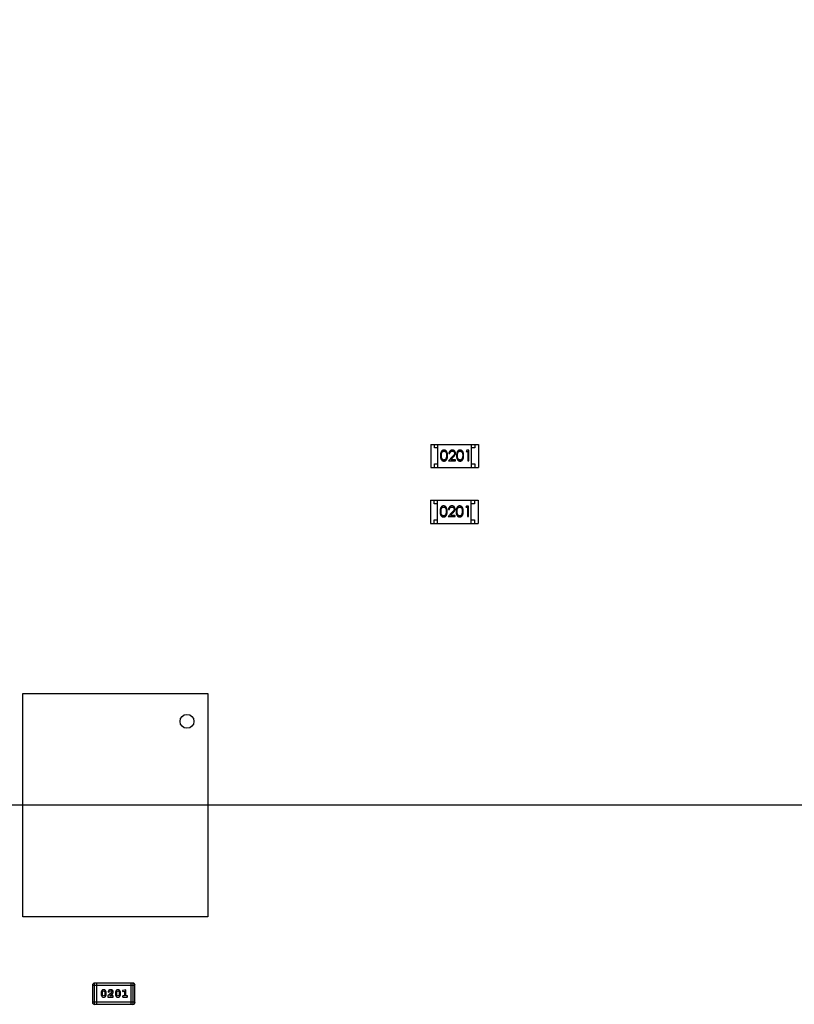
# Model space of a CAD drawing. Header units: inches. Extents: x 246 to 500, y -220 to -17.
# Tile 108 of 118: x 466 to 477, y -131 to -117. Entities that reach past the tile are written whole.
import ezdxf

# ---------------------------------------------------------------- set-up
doc = ezdxf.new("R2010")
doc.units = ezdxf.units.IN
doc.header["$LTSCALE"] = 1.21
doc.header["$MEASUREMENT"] = 0
doc.header["$PDMODE"] = 3
doc.header["$PDSIZE"] = 0.3125
doc.layers.get('0').update_dxf_attribs({"linetype": 'CONTINUOUS'})
doc.layers.get('Defpoints').update_dxf_attribs({"linetype": 'CONTINUOUS'})
doc.layers.add('DIM', color=3, linetype='CONTINUOUS')
doc.styles.get("Standard").update_dxf_attribs({"font": 'txt', "width": 0.8})
doc.dimstyles.get("Standard").update_dxf_attribs({"dimtxt": 0.15625, "dimasz": 0.1875, "dimexe": 0.125, "dimexo": 0.0625, "dimgap": 0.09, "dimtad": 0, "dimtih": 1, "dimtoh": 1, "dimzin": 4, "dimdsep": 46, "dimtxsty": 'Standard', "dimblk": '_FILLED', "dimblk1": '_FILLED', "dimblk2": '_FILLED', "dimcen": 0.09, "dimazin": 1, "dimtp": 0.01, "dimtm": 0.01, "dimtfac": 1, "dimtofl": 0, "dimtmove": 0, "dimatfit": 3, "dimldrblk": '_FILLED', "dimfxl": 1, "dimtolj": 1, "dimtzin": 4, "dimarcsym": 0})

# ---------------------------------------------------------------- blocks, each defined once
blk = doc.blocks.new('_FILLED')
at = {"color": 0, "linetype": 'ByBlock'}
blk.add_solid([(0, 0), (-1, 0.1667), (-1, -0.1667)], dxfattribs=at)
blk = doc.blocks.new('*D60')
at = {"layer": 'Defpoints', "color": 0}
for p in [(481.94, -91.858), (457.69, -127.857), (492.101, -127.857)]:
    blk.add_point(p, dxfattribs=at)
at = {"layer": 'DIM', "color": 0, "lineweight": -2}
for p, q in [((482.003, -91.858), (492.226, -91.858)), ((492.101, -93.858), (492.101, -106.834)), ((492.101, -125.857), (492.101, -112.881)), ((457.752, -127.857), (492.226, -127.857))]:
    blk.add_line(p, q, dxfattribs=at)
at = {"layer": 'DIM', "color": 0, "lineweight": -2, "xscale": 2, "yscale": 2, "zscale": 2}
for p, rotation in [((492.101, -91.858), 90), ((492.101, -127.857), 270)]:
    blk.add_blockref('_FILLED', p, dxfattribs=dict(at, rotation=rotation))
at = {"layer": 'DIM', "color": 0, "insert": (492.101, -109.857), "char_height": 2, "attachment_point": 5, "rotation": 90}
blk.add_mtext('\\A1;36.00', dxfattribs=at)

msp = doc.modelspace()

# ---------------------------------------------------------------- linework, layer by layer
at = {"color": 7, "linetype": 'Continuous'}
for p, q in [((471.856, -122.694), (472.536, -122.694)), ((471.856, -122.694), (471.856, -123.024)), ((471.906, -122.744), (471.906, -122.694)), ((471.956, -122.744), (471.906, -122.744)), ((471.956, -123.024), (471.956, -122.694)), ((472.37, -122.778), (472.361, -122.794)), ((472.361, -122.794), (472.384, -122.794)), ((472.397, -122.778), (472.37, -122.778)), ((472.384, -122.794), (472.384, -122.928)), ((472.397, -122.928), (472.397, -122.778)), ((472.436, -123.024), (472.436, -122.694)), ((472.486, -122.744), (472.436, -122.744)), ((472.486, -122.694), (472.486, -122.744)), ((472.536, -122.694), (472.536, -123.024)), ((472.08, -122.853), (472.074, -122.891)), ((472.165, -122.866), (472.107, -122.928)), ((472.107, -122.928), (472.209, -122.928)), ((472.113, -122.825), (472.126, -122.825)), ((472.139, -122.913), (472.177, -122.873)), ((472.209, -122.913), (472.139, -122.913)), ((472.209, -122.928), (472.209, -122.913)), ((472.311, -122.853), (472.305, -122.891)), ((472.384, -122.928), (472.397, -122.928)), ((471.856, -123.024), (472.536, -123.024)), ((471.906, -122.974), (471.956, -122.974)), ((471.906, -123.024), (471.906, -122.974)), ((472.436, -122.974), (472.486, -122.974)), ((472.486, -122.974), (472.486, -123.024)), ((471.85, -123.494), (472.53, -123.494)), ((471.85, -123.494), (471.85, -123.824)), ((471.9, -123.544), (471.9, -123.494)), ((471.95, -123.824), (471.95, -123.494)), ((472.43, -123.824), (472.43, -123.494)), ((472.48, -123.494), (472.48, -123.544)), ((472.53, -123.494), (472.53, -123.824)), ((471.95, -123.544), (471.9, -123.544)), ((472.107, -123.625), (472.121, -123.625)), ((472.364, -123.578), (472.355, -123.594)), ((472.355, -123.594), (472.378, -123.594)), ((472.392, -123.578), (472.364, -123.578)), ((472.378, -123.594), (472.378, -123.728)), ((472.392, -123.728), (472.392, -123.578)), ((472.48, -123.544), (472.43, -123.544)), ((471.9, -123.774), (471.95, -123.774)), ((471.9, -123.824), (471.9, -123.774)), ((472.075, -123.653), (472.069, -123.691)), ((472.16, -123.666), (472.101, -123.728)), ((472.101, -123.728), (472.203, -123.728)), ((472.134, -123.713), (472.171, -123.673)), ((472.203, -123.713), (472.134, -123.713)), ((472.203, -123.728), (472.203, -123.713)), ((472.305, -123.653), (472.3, -123.691)), ((472.378, -123.728), (472.392, -123.728)), ((472.43, -123.774), (472.48, -123.774)), ((472.48, -123.774), (472.48, -123.824)), ((471.85, -123.824), (472.53, -123.824)), ((466.01, -126.259), (468.66, -126.259)), ((466.01, -129.459), (466.01, -126.259)), ((468.66, -126.259), (468.66, -129.459)), ((468.66, -129.459), (466.01, -129.459)), ((467.585, -130.406), (467.036, -130.406)), ((467.036, -130.711), (467.036, -130.406)), ((467.067, -130.711), (467.067, -130.406)), ((467.554, -130.406), (467.554, -130.711)), ((467.585, -130.406), (467.585, -130.711)), ((467.006, -130.437), (467.615, -130.437)), ((467.006, -130.437), (467.006, -130.681)), ((467.129, -130.547), (467.129, -130.564)), ((467.147, -130.547), (467.154, -130.525)), ((467.147, -130.547), (467.147, -130.564)), ((467.154, -130.525), (467.166, -130.519)), ((467.166, -130.519), (467.179, -130.525)), ((467.179, -130.525), (467.186, -130.547)), ((467.186, -130.564), (467.186, -130.547)), ((467.203, -130.564), (467.203, -130.547)), ((467.282, -130.543), (467.227, -130.588)), ((467.23, -130.531), (467.239, -130.54)), ((467.239, -130.54), (467.247, -130.533)), ((467.247, -130.533), (467.252, -130.525)), ((467.252, -130.525), (467.267, -130.519)), ((467.287, -130.534), (467.282, -130.543)), ((467.334, -130.547), (467.334, -130.564)), ((467.351, -130.547), (467.359, -130.525)), ((467.351, -130.547), (467.351, -130.564)), ((467.359, -130.525), (467.371, -130.519)), ((467.371, -130.519), (467.383, -130.525)), ((467.383, -130.525), (467.391, -130.547)), ((467.391, -130.564), (467.391, -130.547)), ((467.408, -130.564), (467.408, -130.547)), ((467.436, -130.521), (467.444, -130.53)), ((467.444, -130.53), (467.45, -130.529)), ((467.482, -130.502), (467.445, -130.512)), ((467.45, -130.529), (467.465, -130.525)), ((467.465, -130.525), (467.465, -130.59)), ((467.482, -130.59), (467.482, -130.502)), ((467.615, -130.681), (467.615, -130.437)), ((467.615, -130.681), (467.006, -130.681)), ((467.154, -130.586), (467.147, -130.564)), ((467.167, -130.592), (467.154, -130.586)), ((467.179, -130.586), (467.167, -130.592)), ((467.186, -130.564), (467.179, -130.586)), ((467.227, -130.588), (467.227, -130.607)), ((467.227, -130.607), (467.304, -130.607)), ((467.254, -130.59), (467.287, -130.563)), ((467.29, -130.59), (467.254, -130.59)), ((467.295, -130.587), (467.29, -130.59)), ((467.304, -130.607), (467.304, -130.599)), ((467.359, -130.586), (467.351, -130.564)), ((467.371, -130.592), (467.359, -130.586)), ((467.383, -130.586), (467.371, -130.592)), ((467.391, -130.564), (467.383, -130.586)), ((467.465, -130.59), (467.447, -130.59)), ((467.447, -130.607), (467.499, -130.607)), ((467.499, -130.59), (467.482, -130.59)), ((467.036, -130.711), (467.585, -130.711))]:
    msp.add_line(p, q, dxfattribs=at)
msp.add_circle((468.36, -126.659), 0.1, dxfattribs=at)
for centre, start, end in [((467.036, -130.437), 89.9999, 179.9999), ((467.585, -130.437), 359.9999, 89.9999), ((467.036, -130.681), 179.9999, 269.9999), ((467.585, -130.681), 269.9999, 359.9999)]:
    msp.add_arc(centre, 0.0305, start, end, dxfattribs=at)
for points, knots in [([(472.042, -122.775), (472.041, -122.775), (472.038, -122.775), (472.035, -122.775), (472.031, -122.776), (472.028, -122.777), (472.025, -122.778), (472.022, -122.779), (472.019, -122.781), (472.016, -122.783), (472.013, -122.785), (472.01, -122.788), (472.008, -122.79), (472.006, -122.793), (472.003, -122.797), (472.001, -122.8), (472, -122.804), (471.998, -122.808), (471.996, -122.812), (471.995, -122.817), (471.994, -122.822), (471.993, -122.827), (471.992, -122.833), (471.992, -122.84), (471.992, -122.846), (471.992, -122.851), (471.992, -122.854)], [0, 0, 0, 0, 0.033742, 0.066533, 0.099153, 0.13154, 0.164087, 0.196563, 0.229707, 0.263315, 0.297504, 0.331686, 0.366482, 0.4021, 0.438958, 0.476748, 0.515985, 0.556589, 0.599519, 0.645765, 0.695487, 0.748721, 0.805687, 0.866754, 0.931405, 1, 1, 1, 1]), ([(472.005, -122.853), (472.005, -122.851), (472.005, -122.848), (472.005, -122.842), (472.006, -122.837), (472.006, -122.832), (472.007, -122.827), (472.008, -122.823), (472.009, -122.819), (472.01, -122.816), (472.011, -122.813), (472.012, -122.81), (472.014, -122.807), (472.015, -122.805), (472.017, -122.802), (472.019, -122.8), (472.021, -122.798), (472.024, -122.796), (472.028, -122.794), (472.032, -122.792), (472.037, -122.79), (472.041, -122.79), (472.042, -122.79)], [0, 0, 0, 0, 0.073302, 0.142286, 0.206253, 0.266017, 0.321612, 0.372532, 0.419497, 0.462398, 0.502825, 0.541489, 0.579034, 0.615143, 0.650298, 0.684912, 0.718701, 0.752189, 0.817245, 0.879117, 0.939613, 1, 1, 1, 1]), ([(472.094, -122.854), (472.094, -122.851), (472.093, -122.847), (472.093, -122.84), (472.093, -122.834), (472.092, -122.828), (472.091, -122.823), (472.09, -122.818), (472.088, -122.813), (472.087, -122.808), (472.085, -122.804), (472.083, -122.8), (472.081, -122.797), (472.079, -122.794), (472.076, -122.791), (472.074, -122.788), (472.071, -122.785), (472.068, -122.783), (472.065, -122.781), (472.062, -122.779), (472.059, -122.778), (472.056, -122.777), (472.052, -122.776), (472.049, -122.775), (472.045, -122.775), (472.043, -122.775), (472.042, -122.775)], [0, 0, 0, 0, 0.065278, 0.127205, 0.186168, 0.241675, 0.294115, 0.343609, 0.390387, 0.434463, 0.476646, 0.517002, 0.555936, 0.593716, 0.630057, 0.665601, 0.700745, 0.734917, 0.768681, 0.802087, 0.834849, 0.867433, 0.900138, 0.932806, 0.966212, 1, 1, 1, 1]), ([(472.042, -122.79), (472.044, -122.79), (472.047, -122.79), (472.052, -122.792), (472.057, -122.794), (472.06, -122.796), (472.063, -122.798), (472.065, -122.8), (472.067, -122.803), (472.069, -122.805), (472.071, -122.808), (472.072, -122.811), (472.074, -122.814), (472.075, -122.817), (472.076, -122.821), (472.077, -122.825), (472.078, -122.829), (472.079, -122.833), (472.079, -122.838), (472.08, -122.843), (472.08, -122.848), (472.08, -122.852), (472.08, -122.853)], [0, 0, 0, 0, 0.059689, 0.119507, 0.181075, 0.246162, 0.279894, 0.314468, 0.350403, 0.387474, 0.426147, 0.466624, 0.508745, 0.553328, 0.600058, 0.649177, 0.700552, 0.754894, 0.811825, 0.871514, 0.934319, 1, 1, 1, 1]), ([(472.162, -122.775), (472.16, -122.775), (472.157, -122.775), (472.152, -122.775), (472.147, -122.777), (472.143, -122.778), (472.139, -122.78), (472.135, -122.782), (472.131, -122.785), (472.127, -122.789), (472.124, -122.792), (472.121, -122.796), (472.119, -122.8), (472.117, -122.805), (472.115, -122.809), (472.114, -122.814), (472.113, -122.819), (472.113, -122.823), (472.113, -122.825)], [0, 0, 0, 0, 0.06445, 0.126725, 0.187421, 0.247417, 0.306749, 0.366595, 0.427749, 0.490235, 0.553031, 0.614805, 0.676505, 0.738096, 0.801021, 0.864897, 0.931209, 1, 1, 1, 1]), ([(472.126, -122.825), (472.126, -122.823), (472.127, -122.821), (472.127, -122.817), (472.128, -122.813), (472.13, -122.81), (472.131, -122.807), (472.133, -122.804), (472.135, -122.801), (472.137, -122.799), (472.14, -122.797), (472.142, -122.795), (472.145, -122.794), (472.148, -122.792), (472.151, -122.791), (472.154, -122.791), (472.158, -122.79), (472.16, -122.79), (472.161, -122.79)], [0, 0, 0, 0, 0.073648, 0.143686, 0.210962, 0.275557, 0.338064, 0.399311, 0.4594, 0.51934, 0.579024, 0.637809, 0.695959, 0.754122, 0.813113, 0.873453, 0.935561, 1, 1, 1, 1]), ([(472.161, -122.79), (472.162, -122.79), (472.164, -122.79), (472.168, -122.791), (472.171, -122.791), (472.174, -122.792), (472.177, -122.793), (472.179, -122.795), (472.182, -122.797), (472.184, -122.799), (472.186, -122.801), (472.188, -122.804), (472.19, -122.806), (472.191, -122.809), (472.192, -122.812), (472.193, -122.814), (472.193, -122.817), (472.194, -122.819), (472.194, -122.82)], [0, 0, 0, 0, 0.068027, 0.133505, 0.19695, 0.26027, 0.322741, 0.384982, 0.448465, 0.513424, 0.578224, 0.640011, 0.700094, 0.760067, 0.819012, 0.877878, 0.938035, 1, 1, 1, 1]), ([(472.207, -122.819), (472.207, -122.818), (472.207, -122.815), (472.206, -122.811), (472.205, -122.806), (472.204, -122.802), (472.202, -122.799), (472.2, -122.795), (472.197, -122.791), (472.195, -122.788), (472.191, -122.785), (472.188, -122.782), (472.184, -122.78), (472.18, -122.778), (472.176, -122.776), (472.171, -122.775), (472.167, -122.775), (472.163, -122.775), (472.162, -122.775)], [0, 0, 0, 0, 0.06271, 0.123347, 0.183401, 0.242828, 0.302097, 0.36242, 0.423725, 0.487032, 0.550491, 0.612709, 0.674265, 0.73617, 0.799211, 0.863483, 0.930525, 1, 1, 1, 1]), ([(472.273, -122.775), (472.271, -122.775), (472.269, -122.775), (472.266, -122.775), (472.262, -122.776), (472.259, -122.777), (472.256, -122.778), (472.253, -122.779), (472.25, -122.781), (472.247, -122.783), (472.244, -122.785), (472.241, -122.788), (472.239, -122.79), (472.236, -122.793), (472.234, -122.797), (472.232, -122.8), (472.23, -122.804), (472.229, -122.808), (472.227, -122.812), (472.226, -122.817), (472.225, -122.822), (472.224, -122.827), (472.223, -122.833), (472.223, -122.84), (472.222, -122.846), (472.222, -122.851), (472.222, -122.854)], [0, 0, 0, 0, 0.033742, 0.066533, 0.099153, 0.13154, 0.164087, 0.196563, 0.229707, 0.263315, 0.297504, 0.331686, 0.366482, 0.4021, 0.438958, 0.476748, 0.515985, 0.556589, 0.599519, 0.645765, 0.695487, 0.748721, 0.805687, 0.866754, 0.931405, 1, 1, 1, 1]), ([(472.236, -122.853), (472.236, -122.851), (472.236, -122.848), (472.236, -122.842), (472.237, -122.837), (472.237, -122.832), (472.238, -122.827), (472.238, -122.823), (472.239, -122.819), (472.24, -122.816), (472.242, -122.813), (472.243, -122.81), (472.245, -122.807), (472.246, -122.805), (472.248, -122.802), (472.25, -122.8), (472.252, -122.798), (472.255, -122.796), (472.258, -122.794), (472.263, -122.792), (472.268, -122.79), (472.271, -122.79), (472.273, -122.79)], [0, 0, 0, 0, 0.073302, 0.142286, 0.206253, 0.266017, 0.321612, 0.372532, 0.419497, 0.462398, 0.502825, 0.541489, 0.579034, 0.615143, 0.650298, 0.684912, 0.718701, 0.752189, 0.817245, 0.879117, 0.939613, 1, 1, 1, 1]), ([(472.324, -122.854), (472.324, -122.851), (472.324, -122.847), (472.324, -122.84), (472.323, -122.834), (472.323, -122.828), (472.322, -122.823), (472.321, -122.818), (472.319, -122.813), (472.318, -122.808), (472.316, -122.804), (472.314, -122.8), (472.312, -122.797), (472.309, -122.794), (472.307, -122.791), (472.305, -122.788), (472.302, -122.785), (472.299, -122.783), (472.296, -122.781), (472.293, -122.779), (472.29, -122.778), (472.286, -122.777), (472.283, -122.776), (472.28, -122.775), (472.276, -122.775), (472.274, -122.775), (472.273, -122.775)], [0, 0, 0, 0, 0.065278, 0.127205, 0.186168, 0.241675, 0.294115, 0.343609, 0.390387, 0.434463, 0.476646, 0.517002, 0.555936, 0.593716, 0.630057, 0.665601, 0.700745, 0.734917, 0.768681, 0.802087, 0.834849, 0.867433, 0.900138, 0.932806, 0.966212, 1, 1, 1, 1]), ([(472.273, -122.79), (472.275, -122.79), (472.278, -122.79), (472.283, -122.792), (472.287, -122.794), (472.291, -122.796), (472.294, -122.798), (472.296, -122.8), (472.298, -122.803), (472.3, -122.805), (472.302, -122.808), (472.303, -122.811), (472.305, -122.814), (472.306, -122.817), (472.307, -122.821), (472.308, -122.825), (472.309, -122.829), (472.31, -122.833), (472.31, -122.838), (472.311, -122.843), (472.311, -122.848), (472.311, -122.852), (472.311, -122.853)], [0, 0, 0, 0, 0.059689, 0.119507, 0.181075, 0.246162, 0.279894, 0.314468, 0.350403, 0.387474, 0.426147, 0.466624, 0.508745, 0.553328, 0.600058, 0.649177, 0.700552, 0.754894, 0.811825, 0.871514, 0.934319, 1, 1, 1, 1]), ([(471.992, -122.854), (471.992, -122.856), (471.992, -122.861), (471.992, -122.867), (471.992, -122.874), (471.993, -122.88), (471.994, -122.885), (471.995, -122.89), (471.997, -122.895), (471.998, -122.899), (472, -122.903), (472.002, -122.907), (472.004, -122.911), (472.006, -122.914), (472.008, -122.917), (472.011, -122.919), (472.013, -122.922), (472.016, -122.924), (472.019, -122.926), (472.022, -122.928), (472.025, -122.929), (472.028, -122.93), (472.031, -122.931), (472.035, -122.932), (472.038, -122.932), (472.041, -122.932), (472.042, -122.932)], [0, 0, 0, 0, 0.068113, 0.132564, 0.193427, 0.250218, 0.303569, 0.353576, 0.400235, 0.443586, 0.484619, 0.524292, 0.56238, 0.599049, 0.63494, 0.669782, 0.704009, 0.737842, 0.771098, 0.803896, 0.836415, 0.868639, 0.900715, 0.933378, 0.966213, 1, 1, 1, 1]), ([(472.042, -122.917), (472.041, -122.917), (472.037, -122.917), (472.032, -122.915), (472.028, -122.913), (472.024, -122.911), (472.021, -122.909), (472.019, -122.907), (472.017, -122.905), (472.015, -122.902), (472.014, -122.9), (472.012, -122.897), (472.011, -122.894), (472.01, -122.891), (472.009, -122.888), (472.008, -122.884), (472.007, -122.88), (472.006, -122.875), (472.006, -122.87), (472.005, -122.865), (472.005, -122.859), (472.005, -122.855), (472.005, -122.853)], [0, 0, 0, 0, 0.060034, 0.120278, 0.182348, 0.247919, 0.281641, 0.315701, 0.350322, 0.385703, 0.421819, 0.459196, 0.497866, 0.538301, 0.58121, 0.628183, 0.679403, 0.734699, 0.794074, 0.858416, 0.927049, 1, 1, 1, 1]), ([(472.042, -122.932), (472.043, -122.932), (472.045, -122.932), (472.049, -122.932), (472.052, -122.931), (472.056, -122.93), (472.059, -122.929), (472.062, -122.928), (472.065, -122.926), (472.068, -122.924), (472.071, -122.922), (472.074, -122.919), (472.076, -122.916), (472.079, -122.913), (472.081, -122.91), (472.083, -122.906), (472.085, -122.903), (472.087, -122.899), (472.089, -122.894), (472.09, -122.889), (472.091, -122.884), (472.092, -122.879), (472.093, -122.873), (472.093, -122.867), (472.093, -122.86), (472.094, -122.856), (472.094, -122.854)], [0, 0, 0, 0, 0.033824, 0.067298, 0.10028, 0.133019, 0.165736, 0.198792, 0.232372, 0.266409, 0.301016, 0.336196, 0.371972, 0.408574, 0.446394, 0.485225, 0.525372, 0.567224, 0.611081, 0.65775, 0.70702, 0.759235, 0.814484, 0.873227, 0.934937, 1, 1, 1, 1]), ([(472.074, -122.891), (472.074, -122.892), (472.073, -122.894), (472.072, -122.897), (472.07, -122.9), (472.069, -122.902), (472.067, -122.905), (472.065, -122.907), (472.063, -122.909), (472.06, -122.911), (472.057, -122.913), (472.052, -122.915), (472.047, -122.917), (472.044, -122.917), (472.042, -122.917)], [0, 0, 0, 0, 0.075949, 0.148549, 0.218996, 0.286119, 0.351826, 0.416074, 0.478265, 0.540325, 0.660405, 0.774606, 0.887187, 1, 1, 1, 1]), ([(472.194, -122.82), (472.194, -122.822), (472.193, -122.825), (472.192, -122.83), (472.191, -122.835), (472.189, -122.839), (472.187, -122.842), (472.185, -122.844), (472.182, -122.847), (472.18, -122.851), (472.177, -122.854), (472.173, -122.858), (472.169, -122.862), (472.167, -122.865), (472.165, -122.866)], [0, 0, 0, 0, 0.088014, 0.174976, 0.2638, 0.355443, 0.406413, 0.465519, 0.533076, 0.609353, 0.693899, 0.787171, 0.889197, 1, 1, 1, 1]), ([(472.177, -122.873), (472.178, -122.872), (472.181, -122.869), (472.185, -122.864), (472.188, -122.86), (472.192, -122.856), (472.194, -122.853), (472.197, -122.849), (472.199, -122.846), (472.201, -122.842), (472.204, -122.837), (472.206, -122.832), (472.207, -122.825), (472.207, -122.821), (472.207, -122.819)], [0, 0, 0, 0, 0.09953, 0.192079, 0.277712, 0.357454, 0.429648, 0.495771, 0.555538, 0.608657, 0.707578, 0.804328, 0.901298, 1, 1, 1, 1]), ([(472.222, -122.854), (472.222, -122.856), (472.222, -122.861), (472.223, -122.867), (472.223, -122.874), (472.224, -122.88), (472.225, -122.885), (472.226, -122.89), (472.227, -122.895), (472.229, -122.899), (472.23, -122.903), (472.232, -122.907), (472.234, -122.911), (472.237, -122.914), (472.239, -122.917), (472.241, -122.919), (472.244, -122.922), (472.247, -122.924), (472.25, -122.926), (472.253, -122.928), (472.256, -122.929), (472.259, -122.93), (472.262, -122.931), (472.266, -122.932), (472.269, -122.932), (472.271, -122.932), (472.273, -122.932)], [0, 0, 0, 0, 0.068113, 0.132564, 0.193427, 0.250218, 0.303569, 0.353576, 0.400235, 0.443586, 0.484619, 0.524292, 0.56238, 0.599049, 0.63494, 0.669782, 0.704009, 0.737842, 0.771098, 0.803896, 0.836415, 0.868639, 0.900715, 0.933378, 0.966213, 1, 1, 1, 1]), ([(472.273, -122.917), (472.271, -122.917), (472.268, -122.917), (472.263, -122.915), (472.258, -122.913), (472.255, -122.911), (472.252, -122.909), (472.25, -122.907), (472.248, -122.905), (472.246, -122.902), (472.244, -122.9), (472.243, -122.897), (472.242, -122.894), (472.24, -122.891), (472.239, -122.888), (472.238, -122.884), (472.238, -122.88), (472.237, -122.875), (472.237, -122.87), (472.236, -122.865), (472.236, -122.859), (472.236, -122.855), (472.236, -122.853)], [0, 0, 0, 0, 0.060034, 0.120278, 0.182348, 0.247919, 0.281641, 0.315701, 0.350322, 0.385703, 0.421819, 0.459196, 0.497866, 0.538301, 0.58121, 0.628183, 0.679403, 0.734699, 0.794074, 0.858416, 0.927049, 1, 1, 1, 1]), ([(472.273, -122.932), (472.274, -122.932), (472.276, -122.932), (472.28, -122.932), (472.283, -122.931), (472.286, -122.93), (472.29, -122.929), (472.293, -122.928), (472.296, -122.926), (472.299, -122.924), (472.302, -122.922), (472.305, -122.919), (472.307, -122.916), (472.31, -122.913), (472.312, -122.91), (472.314, -122.906), (472.316, -122.903), (472.318, -122.899), (472.319, -122.894), (472.321, -122.889), (472.322, -122.884), (472.323, -122.879), (472.323, -122.873), (472.324, -122.867), (472.324, -122.86), (472.324, -122.856), (472.324, -122.854)], [0, 0, 0, 0, 0.033824, 0.067298, 0.10028, 0.133019, 0.165736, 0.198792, 0.232372, 0.266409, 0.301016, 0.336196, 0.371972, 0.408574, 0.446394, 0.485225, 0.525372, 0.567224, 0.611081, 0.65775, 0.70702, 0.759235, 0.814484, 0.873227, 0.934937, 1, 1, 1, 1]), ([(472.305, -122.891), (472.305, -122.892), (472.304, -122.894), (472.303, -122.897), (472.301, -122.9), (472.3, -122.902), (472.298, -122.905), (472.296, -122.907), (472.294, -122.909), (472.291, -122.911), (472.288, -122.913), (472.283, -122.915), (472.278, -122.917), (472.275, -122.917), (472.273, -122.917)], [0, 0, 0, 0, 0.075949, 0.148549, 0.218996, 0.286119, 0.351826, 0.416074, 0.478265, 0.540325, 0.660405, 0.774606, 0.887187, 1, 1, 1, 1]), ([(472.036, -123.575), (472.035, -123.575), (472.033, -123.575), (472.029, -123.575), (472.026, -123.576), (472.023, -123.577), (472.019, -123.578), (472.016, -123.579), (472.013, -123.581), (472.01, -123.583), (472.007, -123.585), (472.005, -123.588), (472.002, -123.59), (472, -123.593), (471.998, -123.597), (471.996, -123.6), (471.994, -123.604), (471.992, -123.608), (471.991, -123.612), (471.99, -123.617), (471.988, -123.622), (471.988, -123.627), (471.987, -123.633), (471.986, -123.64), (471.986, -123.646), (471.986, -123.651), (471.986, -123.654)], [0, 0, 0, 0, 0.033742, 0.066533, 0.099153, 0.13154, 0.164087, 0.196563, 0.229707, 0.263315, 0.297504, 0.331686, 0.366482, 0.4021, 0.438958, 0.476748, 0.515985, 0.556589, 0.599519, 0.645765, 0.695487, 0.748721, 0.805687, 0.866754, 0.931405, 1, 1, 1, 1]), ([(472, -123.653), (472, -123.651), (472, -123.648), (472, -123.642), (472, -123.637), (472.001, -123.632), (472.001, -123.627), (472.002, -123.623), (472.003, -123.619), (472.004, -123.616), (472.005, -123.613), (472.007, -123.61), (472.008, -123.607), (472.01, -123.605), (472.012, -123.602), (472.013, -123.6), (472.016, -123.598), (472.018, -123.596), (472.022, -123.594), (472.027, -123.592), (472.032, -123.59), (472.035, -123.59), (472.037, -123.59)], [0, 0, 0, 0, 0.073302, 0.142286, 0.206253, 0.266017, 0.321612, 0.372532, 0.419497, 0.462398, 0.502825, 0.541489, 0.579034, 0.615143, 0.650298, 0.684912, 0.718701, 0.752189, 0.817245, 0.879117, 0.939613, 1, 1, 1, 1]), ([(472.088, -123.654), (472.088, -123.651), (472.088, -123.647), (472.088, -123.64), (472.087, -123.634), (472.086, -123.628), (472.085, -123.623), (472.084, -123.618), (472.083, -123.613), (472.081, -123.608), (472.079, -123.604), (472.078, -123.6), (472.075, -123.597), (472.073, -123.594), (472.071, -123.591), (472.068, -123.588), (472.065, -123.585), (472.063, -123.583), (472.06, -123.581), (472.057, -123.579), (472.053, -123.578), (472.05, -123.577), (472.047, -123.576), (472.043, -123.575), (472.04, -123.575), (472.037, -123.575), (472.036, -123.575)], [0, 0, 0, 0, 0.065278, 0.127205, 0.186168, 0.241675, 0.294115, 0.343609, 0.390387, 0.434463, 0.476646, 0.517002, 0.555936, 0.593716, 0.630057, 0.665601, 0.700745, 0.734917, 0.768681, 0.802087, 0.834849, 0.867433, 0.900138, 0.932806, 0.966212, 1, 1, 1, 1]), ([(472.037, -123.59), (472.038, -123.59), (472.042, -123.59), (472.046, -123.592), (472.051, -123.594), (472.055, -123.596), (472.058, -123.598), (472.06, -123.6), (472.062, -123.603), (472.064, -123.605), (472.065, -123.608), (472.067, -123.611), (472.068, -123.614), (472.07, -123.617), (472.071, -123.621), (472.072, -123.625), (472.073, -123.629), (472.073, -123.633), (472.074, -123.638), (472.074, -123.643), (472.074, -123.648), (472.075, -123.652), (472.075, -123.653)], [0, 0, 0, 0, 0.059689, 0.119507, 0.181075, 0.246162, 0.279894, 0.314468, 0.350403, 0.387474, 0.426147, 0.466624, 0.508745, 0.553328, 0.600058, 0.649177, 0.700552, 0.754894, 0.811825, 0.871514, 0.934319, 1, 1, 1, 1]), ([(472.156, -123.575), (472.154, -123.575), (472.151, -123.575), (472.146, -123.575), (472.142, -123.577), (472.137, -123.578), (472.133, -123.58), (472.129, -123.582), (472.125, -123.585), (472.122, -123.589), (472.118, -123.592), (472.116, -123.596), (472.113, -123.6), (472.111, -123.605), (472.109, -123.609), (472.108, -123.614), (472.108, -123.619), (472.107, -123.623), (472.107, -123.625)], [0, 0, 0, 0, 0.06445, 0.126725, 0.187421, 0.247417, 0.306749, 0.366595, 0.427749, 0.490235, 0.553031, 0.614805, 0.676505, 0.738096, 0.801021, 0.864897, 0.931209, 1, 1, 1, 1]), ([(472.121, -123.625), (472.121, -123.623), (472.121, -123.621), (472.122, -123.617), (472.123, -123.613), (472.124, -123.61), (472.126, -123.607), (472.127, -123.604), (472.129, -123.601), (472.132, -123.599), (472.134, -123.597), (472.137, -123.595), (472.139, -123.594), (472.142, -123.592), (472.145, -123.591), (472.149, -123.591), (472.152, -123.59), (472.154, -123.59), (472.155, -123.59)], [0, 0, 0, 0, 0.073648, 0.143686, 0.210962, 0.275557, 0.338064, 0.399311, 0.4594, 0.51934, 0.579024, 0.637809, 0.695959, 0.754122, 0.813113, 0.873453, 0.935561, 1, 1, 1, 1]), ([(472.155, -123.59), (472.157, -123.59), (472.159, -123.59), (472.162, -123.591), (472.165, -123.591), (472.168, -123.592), (472.171, -123.593), (472.174, -123.595), (472.176, -123.597), (472.179, -123.599), (472.181, -123.601), (472.183, -123.604), (472.184, -123.606), (472.186, -123.609), (472.187, -123.612), (472.187, -123.614), (472.188, -123.617), (472.188, -123.619), (472.188, -123.62)], [0, 0, 0, 0, 0.068027, 0.133505, 0.19695, 0.26027, 0.322741, 0.384982, 0.448465, 0.513424, 0.578224, 0.640011, 0.700094, 0.760067, 0.819012, 0.877878, 0.938035, 1, 1, 1, 1]), ([(472.201, -123.619), (472.201, -123.618), (472.201, -123.615), (472.201, -123.611), (472.2, -123.606), (472.198, -123.602), (472.197, -123.598), (472.194, -123.595), (472.192, -123.591), (472.189, -123.588), (472.186, -123.585), (472.182, -123.582), (472.178, -123.58), (472.175, -123.578), (472.17, -123.576), (472.166, -123.575), (472.161, -123.575), (472.158, -123.575), (472.156, -123.575)], [0, 0, 0, 0, 0.06271, 0.123347, 0.183401, 0.242828, 0.302097, 0.36242, 0.423725, 0.487032, 0.550491, 0.612709, 0.674265, 0.73617, 0.799211, 0.863483, 0.930525, 1, 1, 1, 1]), ([(472.188, -123.62), (472.188, -123.622), (472.188, -123.625), (472.187, -123.63), (472.185, -123.635), (472.183, -123.639), (472.181, -123.642), (472.179, -123.644), (472.177, -123.647), (472.174, -123.651), (472.171, -123.654), (472.168, -123.658), (472.164, -123.662), (472.161, -123.665), (472.16, -123.666)], [0, 0, 0, 0, 0.088014, 0.174976, 0.2638, 0.355443, 0.406413, 0.465519, 0.533076, 0.609353, 0.693899, 0.787171, 0.889197, 1, 1, 1, 1]), ([(472.171, -123.673), (472.173, -123.671), (472.175, -123.669), (472.179, -123.664), (472.183, -123.66), (472.186, -123.656), (472.189, -123.653), (472.191, -123.649), (472.193, -123.646), (472.196, -123.642), (472.198, -123.637), (472.2, -123.632), (472.201, -123.625), (472.201, -123.621), (472.201, -123.619)], [0, 0, 0, 0, 0.09953, 0.192079, 0.277712, 0.357454, 0.429648, 0.495771, 0.555538, 0.608657, 0.707578, 0.804328, 0.901298, 1, 1, 1, 1]), ([(472.267, -123.575), (472.266, -123.575), (472.264, -123.575), (472.26, -123.575), (472.257, -123.576), (472.253, -123.577), (472.25, -123.578), (472.247, -123.579), (472.244, -123.581), (472.241, -123.583), (472.238, -123.585), (472.236, -123.588), (472.233, -123.59), (472.231, -123.593), (472.229, -123.597), (472.227, -123.6), (472.225, -123.604), (472.223, -123.608), (472.222, -123.612), (472.22, -123.617), (472.219, -123.622), (472.218, -123.627), (472.218, -123.633), (472.217, -123.64), (472.217, -123.646), (472.217, -123.651), (472.217, -123.654)], [0, 0, 0, 0, 0.033742, 0.066533, 0.099153, 0.13154, 0.164087, 0.196563, 0.229707, 0.263315, 0.297504, 0.331686, 0.366482, 0.4021, 0.438958, 0.476748, 0.515985, 0.556589, 0.599519, 0.645765, 0.695487, 0.748721, 0.805687, 0.866754, 0.931405, 1, 1, 1, 1]), ([(472.23, -123.653), (472.23, -123.651), (472.23, -123.648), (472.231, -123.642), (472.231, -123.637), (472.231, -123.632), (472.232, -123.627), (472.233, -123.623), (472.234, -123.619), (472.235, -123.616), (472.236, -123.613), (472.237, -123.61), (472.239, -123.607), (472.241, -123.605), (472.242, -123.602), (472.244, -123.6), (472.246, -123.598), (472.249, -123.596), (472.253, -123.594), (472.258, -123.592), (472.262, -123.59), (472.266, -123.59), (472.267, -123.59)], [0, 0, 0, 0, 0.073302, 0.142286, 0.206253, 0.266017, 0.321612, 0.372532, 0.419497, 0.462398, 0.502825, 0.541489, 0.579034, 0.615143, 0.650298, 0.684912, 0.718701, 0.752189, 0.817245, 0.879117, 0.939613, 1, 1, 1, 1]), ([(472.319, -123.654), (472.319, -123.651), (472.319, -123.647), (472.318, -123.64), (472.318, -123.634), (472.317, -123.628), (472.316, -123.623), (472.315, -123.618), (472.314, -123.613), (472.312, -123.608), (472.31, -123.604), (472.308, -123.6), (472.306, -123.597), (472.304, -123.594), (472.302, -123.591), (472.299, -123.588), (472.296, -123.585), (472.293, -123.583), (472.29, -123.581), (472.287, -123.579), (472.284, -123.578), (472.281, -123.577), (472.278, -123.576), (472.274, -123.575), (472.271, -123.575), (472.268, -123.575), (472.267, -123.575)], [0, 0, 0, 0, 0.065278, 0.127205, 0.186168, 0.241675, 0.294115, 0.343609, 0.390387, 0.434463, 0.476646, 0.517002, 0.555936, 0.593716, 0.630057, 0.665601, 0.700745, 0.734917, 0.768681, 0.802087, 0.834849, 0.867433, 0.900138, 0.932806, 0.966212, 1, 1, 1, 1]), ([(472.267, -123.59), (472.269, -123.59), (472.272, -123.59), (472.277, -123.592), (472.282, -123.594), (472.286, -123.596), (472.289, -123.598), (472.291, -123.6), (472.293, -123.603), (472.294, -123.605), (472.296, -123.608), (472.298, -123.611), (472.299, -123.614), (472.3, -123.617), (472.301, -123.621), (472.303, -123.625), (472.303, -123.629), (472.304, -123.633), (472.305, -123.638), (472.305, -123.643), (472.305, -123.648), (472.305, -123.652), (472.305, -123.653)], [0, 0, 0, 0, 0.059689, 0.119507, 0.181075, 0.246162, 0.279894, 0.314468, 0.350403, 0.387474, 0.426147, 0.466624, 0.508745, 0.553328, 0.600058, 0.649177, 0.700552, 0.754894, 0.811825, 0.871514, 0.934319, 1, 1, 1, 1]), ([(471.986, -123.654), (471.986, -123.656), (471.986, -123.661), (471.986, -123.667), (471.987, -123.674), (471.988, -123.68), (471.989, -123.685), (471.99, -123.69), (471.991, -123.695), (471.992, -123.699), (471.994, -123.703), (471.996, -123.707), (471.998, -123.711), (472, -123.714), (472.003, -123.717), (472.005, -123.719), (472.008, -123.722), (472.01, -123.724), (472.013, -123.726), (472.016, -123.728), (472.019, -123.729), (472.023, -123.73), (472.026, -123.731), (472.029, -123.732), (472.033, -123.732), (472.035, -123.732), (472.036, -123.732)], [0, 0, 0, 0, 0.068113, 0.132564, 0.193427, 0.250218, 0.303569, 0.353576, 0.400235, 0.443586, 0.484619, 0.524292, 0.56238, 0.599049, 0.63494, 0.669782, 0.704009, 0.737842, 0.771098, 0.803896, 0.836415, 0.868639, 0.900715, 0.933378, 0.966213, 1, 1, 1, 1]), ([(472.037, -123.717), (472.035, -123.717), (472.032, -123.717), (472.027, -123.715), (472.022, -123.713), (472.018, -123.711), (472.016, -123.709), (472.013, -123.707), (472.012, -123.705), (472.01, -123.702), (472.008, -123.7), (472.007, -123.697), (472.005, -123.694), (472.004, -123.691), (472.003, -123.688), (472.002, -123.684), (472.001, -123.68), (472.001, -123.675), (472, -123.67), (472, -123.665), (472, -123.659), (472, -123.655), (472, -123.653)], [0, 0, 0, 0, 0.060034, 0.120278, 0.182348, 0.247919, 0.281641, 0.315701, 0.350322, 0.385703, 0.421819, 0.459196, 0.497866, 0.538301, 0.58121, 0.628183, 0.679403, 0.734699, 0.794074, 0.858416, 0.927049, 1, 1, 1, 1]), ([(472.036, -123.732), (472.037, -123.732), (472.04, -123.732), (472.043, -123.732), (472.047, -123.731), (472.05, -123.73), (472.053, -123.729), (472.057, -123.728), (472.06, -123.726), (472.063, -123.724), (472.066, -123.722), (472.068, -123.719), (472.071, -123.716), (472.073, -123.713), (472.076, -123.71), (472.078, -123.706), (472.08, -123.703), (472.081, -123.698), (472.083, -123.694), (472.084, -123.689), (472.085, -123.684), (472.086, -123.679), (472.087, -123.673), (472.088, -123.667), (472.088, -123.66), (472.088, -123.656), (472.088, -123.654)], [0, 0, 0, 0, 0.033824, 0.067298, 0.10028, 0.133019, 0.165736, 0.198792, 0.232372, 0.266409, 0.301016, 0.336196, 0.371972, 0.408574, 0.446394, 0.485225, 0.525372, 0.567224, 0.611081, 0.65775, 0.70702, 0.759235, 0.814484, 0.873227, 0.934937, 1, 1, 1, 1]), ([(472.069, -123.691), (472.068, -123.692), (472.068, -123.694), (472.066, -123.697), (472.065, -123.7), (472.063, -123.702), (472.062, -123.705), (472.06, -123.707), (472.058, -123.709), (472.055, -123.711), (472.051, -123.713), (472.047, -123.715), (472.042, -123.717), (472.038, -123.717), (472.037, -123.717)], [0, 0, 0, 0, 0.075949, 0.148549, 0.218996, 0.286119, 0.351826, 0.416074, 0.478265, 0.540325, 0.660405, 0.774606, 0.887187, 1, 1, 1, 1]), ([(472.217, -123.654), (472.217, -123.656), (472.217, -123.661), (472.217, -123.667), (472.218, -123.674), (472.218, -123.68), (472.219, -123.685), (472.22, -123.69), (472.222, -123.695), (472.223, -123.699), (472.225, -123.703), (472.227, -123.707), (472.229, -123.711), (472.231, -123.714), (472.233, -123.717), (472.236, -123.719), (472.238, -123.722), (472.241, -123.724), (472.244, -123.726), (472.247, -123.728), (472.25, -123.729), (472.253, -123.73), (472.257, -123.731), (472.26, -123.732), (472.264, -123.732), (472.266, -123.732), (472.267, -123.732)], [0, 0, 0, 0, 0.068113, 0.132564, 0.193427, 0.250218, 0.303569, 0.353576, 0.400235, 0.443586, 0.484619, 0.524292, 0.56238, 0.599049, 0.63494, 0.669782, 0.704009, 0.737842, 0.771098, 0.803896, 0.836415, 0.868639, 0.900715, 0.933378, 0.966213, 1, 1, 1, 1]), ([(472.267, -123.717), (472.266, -123.717), (472.263, -123.717), (472.258, -123.715), (472.253, -123.713), (472.249, -123.711), (472.246, -123.709), (472.244, -123.707), (472.242, -123.705), (472.241, -123.702), (472.239, -123.7), (472.237, -123.697), (472.236, -123.694), (472.235, -123.691), (472.234, -123.688), (472.233, -123.684), (472.232, -123.68), (472.231, -123.675), (472.231, -123.67), (472.231, -123.665), (472.23, -123.659), (472.23, -123.655), (472.23, -123.653)], [0, 0, 0, 0, 0.060034, 0.120278, 0.182348, 0.247919, 0.281641, 0.315701, 0.350322, 0.385703, 0.421819, 0.459196, 0.497866, 0.538301, 0.58121, 0.628183, 0.679403, 0.734699, 0.794074, 0.858416, 0.927049, 1, 1, 1, 1]), ([(472.267, -123.732), (472.268, -123.732), (472.271, -123.732), (472.274, -123.732), (472.278, -123.731), (472.281, -123.73), (472.284, -123.729), (472.287, -123.728), (472.29, -123.726), (472.293, -123.724), (472.296, -123.722), (472.299, -123.719), (472.302, -123.716), (472.304, -123.713), (472.306, -123.71), (472.308, -123.706), (472.31, -123.703), (472.312, -123.698), (472.314, -123.694), (472.315, -123.689), (472.316, -123.684), (472.317, -123.679), (472.318, -123.673), (472.318, -123.667), (472.319, -123.66), (472.319, -123.656), (472.319, -123.654)], [0, 0, 0, 0, 0.033824, 0.067298, 0.10028, 0.133019, 0.165736, 0.198792, 0.232372, 0.266409, 0.301016, 0.336196, 0.371972, 0.408574, 0.446394, 0.485225, 0.525372, 0.567224, 0.611081, 0.65775, 0.70702, 0.759235, 0.814484, 0.873227, 0.934937, 1, 1, 1, 1]), ([(472.3, -123.691), (472.299, -123.692), (472.299, -123.694), (472.297, -123.697), (472.296, -123.7), (472.294, -123.702), (472.292, -123.705), (472.291, -123.707), (472.289, -123.709), (472.286, -123.711), (472.282, -123.713), (472.277, -123.715), (472.272, -123.717), (472.269, -123.717), (472.267, -123.717)], [0, 0, 0, 0, 0.075949, 0.148549, 0.218996, 0.286119, 0.351826, 0.416074, 0.478265, 0.540325, 0.660405, 0.774606, 0.887187, 1, 1, 1, 1]), ([(467.166, -130.502), (467.165, -130.502), (467.162, -130.502), (467.158, -130.503), (467.154, -130.504), (467.151, -130.505), (467.147, -130.508), (467.144, -130.51), (467.141, -130.513), (467.139, -130.516), (467.137, -130.52), (467.135, -130.524), (467.133, -130.527), (467.132, -130.531), (467.131, -130.535), (467.13, -130.539), (467.13, -130.543), (467.129, -130.545), (467.129, -130.547)], [0, 0, 0, 0, 0.06692, 0.130834, 0.19258, 0.252759, 0.312631, 0.373411, 0.436359, 0.501894, 0.568244, 0.632472, 0.69556, 0.757163, 0.818592, 0.878885, 0.939235, 1, 1, 1, 1]), ([(467.203, -130.547), (467.203, -130.545), (467.203, -130.543), (467.203, -130.54), (467.203, -130.537), (467.202, -130.534), (467.201, -130.531), (467.2, -130.528), (467.199, -130.525), (467.197, -130.522), (467.195, -130.519), (467.194, -130.517), (467.192, -130.514), (467.19, -130.512), (467.189, -130.51), (467.187, -130.509), (467.185, -130.507), (467.183, -130.506), (467.18, -130.504), (467.176, -130.503), (467.171, -130.502), (467.168, -130.502), (467.166, -130.502)], [0, 0, 0, 0, 0.049855, 0.099516, 0.148482, 0.19758, 0.246804, 0.296268, 0.346517, 0.397047, 0.446826, 0.49336, 0.537801, 0.579207, 0.617974, 0.654833, 0.689171, 0.722088, 0.786392, 0.853518, 0.924186, 1, 1, 1, 1]), ([(467.267, -130.502), (467.266, -130.502), (467.262, -130.502), (467.257, -130.503), (467.253, -130.504), (467.248, -130.506), (467.244, -130.509), (467.24, -130.512), (467.237, -130.515), (467.235, -130.519), (467.233, -130.522), (467.231, -130.525), (467.23, -130.528), (467.23, -130.53), (467.23, -130.531)], [0, 0, 0, 0, 0.098286, 0.193983, 0.289056, 0.384352, 0.477435, 0.566197, 0.652355, 0.737986, 0.818188, 0.887401, 0.94802, 1, 1, 1, 1]), ([(467.304, -130.535), (467.304, -130.534), (467.304, -130.531), (467.304, -130.528), (467.303, -130.525), (467.302, -130.522), (467.3, -130.519), (467.298, -130.517), (467.296, -130.514), (467.294, -130.511), (467.291, -130.509), (467.288, -130.507), (467.285, -130.506), (467.282, -130.504), (467.279, -130.503), (467.275, -130.502), (467.271, -130.502), (467.269, -130.502), (467.267, -130.502)], [0, 0, 0, 0, 0.060981, 0.120256, 0.178148, 0.236115, 0.293993, 0.352864, 0.413358, 0.476056, 0.539296, 0.602396, 0.665116, 0.728325, 0.792919, 0.859317, 0.928302, 1, 1, 1, 1]), ([(467.267, -130.519), (467.269, -130.519), (467.271, -130.519), (467.275, -130.52), (467.279, -130.522), (467.281, -130.524), (467.284, -130.526), (467.286, -130.528), (467.287, -130.531), (467.287, -130.533), (467.287, -130.534)], [0, 0, 0, 0, 0.156344, 0.299348, 0.4327, 0.561, 0.682299, 0.791883, 0.89611, 1, 1, 1, 1]), ([(467.287, -130.563), (467.288, -130.562), (467.29, -130.561), (467.292, -130.559), (467.294, -130.556), (467.296, -130.554), (467.298, -130.553), (467.299, -130.551), (467.3, -130.549), (467.301, -130.547), (467.303, -130.545), (467.303, -130.541), (467.304, -130.538), (467.304, -130.536), (467.304, -130.535)], [0, 0, 0, 0, 0.103002, 0.197728, 0.285279, 0.365235, 0.437224, 0.502446, 0.560545, 0.611446, 0.707576, 0.80349, 0.900532, 1, 1, 1, 1]), ([(467.371, -130.502), (467.369, -130.502), (467.367, -130.502), (467.362, -130.503), (467.359, -130.504), (467.355, -130.505), (467.352, -130.508), (467.349, -130.51), (467.346, -130.513), (467.343, -130.516), (467.341, -130.52), (467.339, -130.524), (467.338, -130.527), (467.336, -130.531), (467.335, -130.535), (467.335, -130.539), (467.334, -130.543), (467.334, -130.545), (467.334, -130.547)], [0, 0, 0, 0, 0.06692, 0.130834, 0.19258, 0.252759, 0.312631, 0.373411, 0.436359, 0.501894, 0.568244, 0.632472, 0.69556, 0.757163, 0.818592, 0.878885, 0.939235, 1, 1, 1, 1]), ([(467.408, -130.547), (467.408, -130.545), (467.408, -130.543), (467.408, -130.54), (467.407, -130.537), (467.406, -130.534), (467.405, -130.531), (467.404, -130.528), (467.403, -130.525), (467.402, -130.522), (467.4, -130.519), (467.398, -130.517), (467.397, -130.514), (467.395, -130.512), (467.393, -130.51), (467.392, -130.509), (467.39, -130.507), (467.387, -130.506), (467.384, -130.504), (467.38, -130.503), (467.376, -130.502), (467.372, -130.502), (467.371, -130.502)], [0, 0, 0, 0, 0.049855, 0.099516, 0.148482, 0.19758, 0.246804, 0.296268, 0.346517, 0.397047, 0.446826, 0.49336, 0.537801, 0.579207, 0.617974, 0.654833, 0.689171, 0.722088, 0.786392, 0.853518, 0.924186, 1, 1, 1, 1]), ([(467.445, -130.512), (467.444, -130.512), (467.443, -130.513), (467.441, -130.513), (467.439, -130.514), (467.438, -130.515), (467.437, -130.517), (467.437, -130.518), (467.436, -130.519), (467.436, -130.52), (467.436, -130.521)], [0, 0, 0, 0, 0.187321, 0.344927, 0.475328, 0.579604, 0.674244, 0.773631, 0.882025, 1, 1, 1, 1]), ([(467.129, -130.564), (467.129, -130.565), (467.13, -130.568), (467.13, -130.571), (467.13, -130.574), (467.131, -130.577), (467.132, -130.58), (467.133, -130.583), (467.134, -130.586), (467.136, -130.589), (467.137, -130.592), (467.139, -130.594), (467.141, -130.596), (467.142, -130.598), (467.144, -130.6), (467.146, -130.602), (467.147, -130.603), (467.15, -130.605), (467.153, -130.607), (467.157, -130.608), (467.162, -130.609), (467.165, -130.609), (467.167, -130.609)], [0, 0, 0, 0, 0.049886, 0.09882, 0.148132, 0.19689, 0.246038, 0.295176, 0.345305, 0.395692, 0.445312, 0.491875, 0.535813, 0.577009, 0.616081, 0.652689, 0.687585, 0.720206, 0.785062, 0.85223, 0.923759, 1, 1, 1, 1]), ([(467.167, -130.609), (467.168, -130.609), (467.171, -130.609), (467.175, -130.608), (467.179, -130.607), (467.182, -130.605), (467.186, -130.603), (467.189, -130.601), (467.191, -130.598), (467.194, -130.595), (467.196, -130.591), (467.198, -130.587), (467.2, -130.584), (467.201, -130.58), (467.202, -130.576), (467.203, -130.572), (467.203, -130.568), (467.203, -130.566), (467.203, -130.564)], [0, 0, 0, 0, 0.067217, 0.131051, 0.19272, 0.252824, 0.312745, 0.373449, 0.436041, 0.501494, 0.567761, 0.632087, 0.695096, 0.757109, 0.817993, 0.878657, 0.939311, 1, 1, 1, 1]), ([(467.304, -130.599), (467.304, -130.598), (467.304, -130.596), (467.304, -130.594), (467.303, -130.591), (467.302, -130.59), (467.301, -130.588), (467.299, -130.588), (467.297, -130.587), (467.296, -130.587), (467.295, -130.587)], [0, 0, 0, 0, 0.1844, 0.34094, 0.473574, 0.586824, 0.690029, 0.789175, 0.890445, 1, 1, 1, 1]), ([(467.334, -130.564), (467.334, -130.565), (467.334, -130.568), (467.334, -130.571), (467.335, -130.574), (467.336, -130.577), (467.336, -130.58), (467.338, -130.583), (467.339, -130.586), (467.34, -130.589), (467.342, -130.592), (467.343, -130.594), (467.345, -130.596), (467.347, -130.598), (467.348, -130.6), (467.35, -130.602), (467.352, -130.603), (467.354, -130.605), (467.357, -130.607), (467.362, -130.608), (467.366, -130.609), (467.369, -130.609), (467.371, -130.609)], [0, 0, 0, 0, 0.049886, 0.09882, 0.148132, 0.19689, 0.246038, 0.295176, 0.345305, 0.395692, 0.445312, 0.491875, 0.535813, 0.577009, 0.616081, 0.652689, 0.687585, 0.720206, 0.785062, 0.85223, 0.923759, 1, 1, 1, 1]), ([(467.371, -130.609), (467.372, -130.609), (467.375, -130.609), (467.379, -130.608), (467.383, -130.607), (467.387, -130.605), (467.39, -130.603), (467.393, -130.601), (467.396, -130.598), (467.398, -130.595), (467.401, -130.591), (467.403, -130.587), (467.404, -130.584), (467.406, -130.58), (467.407, -130.576), (467.407, -130.572), (467.408, -130.568), (467.408, -130.566), (467.408, -130.564)], [0, 0, 0, 0, 0.067217, 0.131051, 0.19272, 0.252824, 0.312745, 0.373449, 0.436041, 0.501494, 0.567761, 0.632087, 0.695096, 0.757109, 0.817993, 0.878657, 0.939311, 1, 1, 1, 1]), ([(467.447, -130.59), (467.446, -130.59), (467.445, -130.59), (467.442, -130.591), (467.44, -130.591), (467.439, -130.592), (467.438, -130.594), (467.437, -130.595), (467.436, -130.597), (467.436, -130.598), (467.436, -130.599)], [0, 0, 0, 0, 0.169102, 0.317658, 0.446239, 0.563118, 0.671828, 0.776546, 0.884858, 1, 1, 1, 1]), ([(467.436, -130.599), (467.436, -130.599), (467.436, -130.6), (467.437, -130.602), (467.438, -130.604), (467.439, -130.605), (467.44, -130.606), (467.442, -130.607), (467.445, -130.607), (467.446, -130.607), (467.447, -130.607)], [0, 0, 0, 0, 0.115051, 0.223278, 0.329269, 0.437893, 0.554681, 0.682591, 0.83103, 1, 1, 1, 1]), ([(467.51, -130.599), (467.51, -130.598), (467.51, -130.597), (467.51, -130.595), (467.509, -130.594), (467.508, -130.592), (467.506, -130.591), (467.504, -130.591), (467.502, -130.59), (467.5, -130.59), (467.499, -130.59)], [0, 0, 0, 0, 0.11517, 0.223509, 0.328254, 0.438012, 0.553651, 0.682263, 0.830856, 1, 1, 1, 1]), ([(467.499, -130.607), (467.5, -130.607), (467.502, -130.607), (467.504, -130.607), (467.506, -130.606), (467.508, -130.605), (467.509, -130.604), (467.51, -130.602), (467.51, -130.6), (467.51, -130.599), (467.51, -130.599)], [0, 0, 0, 0, 0.169012, 0.317488, 0.445429, 0.560977, 0.67065, 0.776666, 0.88492, 1, 1, 1, 1])]:
    msp.add_open_spline(points, degree=3, knots=knots, dxfattribs=at)

# ---------------------------------------------------------------- dimensions: what is measured, and where the dimension line sits
at = {"layer": 'DIM'}
dim = msp.add_linear_dim(base=(492.101, -127.857), p1=(481.94, -91.858), p2=(457.69, -127.857), angle=90, dimstyle='Standard', override={"dimtxt": 2, "dimasz": 2, "dimtih": 0, "dimtoh": 0, "dimzin": 0, "dimcen": 0.198, "dimadec": 0, "dimazin": 0, "dimtp": 0, "dimtm": 0, "dimtdec": 4, "dimtzin": 0}, dxfattribs=at)
dim.commit()
dim.dimension.update_dxf_attribs({"geometry": '*D60', "text_midpoint": (492.101, -109.857)})

doc.saveas('drawing.dxf')
